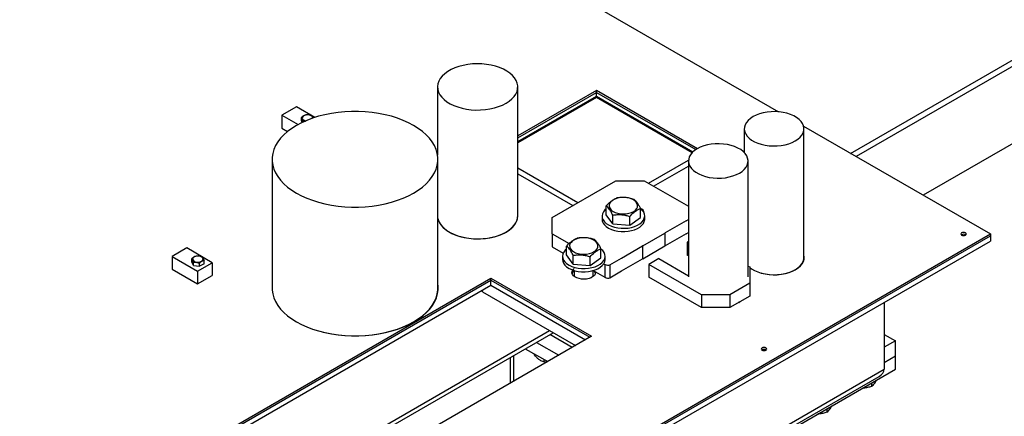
# Model space of a CAD drawing. Header units: millimetres. Extents: x 0 to 841, y 0 to 594.
# Tile 56 of 84: x 689.22 to 707.04, y 311.31 to 318.5. Entities that reach past the tile are written whole.
import ezdxf

# ---------------------------------------------------------------- set-up
doc = ezdxf.new("R2010")
doc.units = ezdxf.units.MM
doc.layers.add('TRAIT-FORT', color=4, linetype='Continuous', lineweight=25)

msp = doc.modelspace()

# ---------------------------------------------------------------- linework, layer by layer
at = {"layer": 'TRAIT-FORT', "color": 4, "linetype": 'Continuous', "lineweight": 25}
for p, q in [((667.912, 337.059), (702.957, 316.828)), ((704.262, 316.074), (712.573, 320.872)), ((712.62, 320.783), (704.363, 316.016)), ((713.192, 319.713), (705.576, 315.316)), ((696.785, 317.278), (696.785, 316.042)), ((698.236, 314.945), (698.236, 317.278)), ((699.66, 317.215), (698.236, 316.393)), ((698.236, 316.358), (699.66, 317.18)), ((698.236, 316.288), (699.66, 317.11)), ((701.489, 316.16), (699.66, 317.215)), ((699.66, 317.18), (699.66, 317.215)), ((699.66, 317.18), (701.459, 316.142)), ((699.66, 317.11), (699.66, 317.18)), ((699.66, 317.11), (701.408, 316.101)), ((694.232, 316.92), (693.966, 316.766)), ((694.562, 316.725), (694.232, 316.92)), ((699.66, 317.087), (698.236, 316.265)), ((699.363, 316.916), (699.343, 316.927)), ((699.438, 316.982), (699.458, 316.97)), ((701.393, 316.087), (699.66, 317.087)), ((693.966, 316.766), (693.966, 316.532)), ((693.966, 316.766), (694.258, 316.597)), ((699.296, 316.877), (699.276, 316.889)), ((694.319, 316.668), (694.319, 316.724)), ((694.334, 316.636), (694.319, 316.668)), ((694.349, 316.66), (694.392, 316.658)), ((694.349, 316.643), (694.349, 316.66)), ((703.41, 316.566), (706.792, 314.614)), ((693.966, 316.532), (694.07, 316.472)), ((702.337, 316.52), (702.337, 316.09)), ((703.416, 314.187), (703.416, 316.52)), ((693.789, 315.968), (693.789, 313.635)), ((696.79, 313.635), (696.79, 315.968)), ((700.605, 315.533), (701.327, 315.95)), ((701.327, 315.937), (701.327, 313.837)), ((702.406, 313.837), (702.406, 315.937)), ((698.236, 315.81), (699.322, 315.183)), ((698.236, 315.705), (699.231, 315.13)), ((700.696, 315.481), (701.327, 315.845)), ((698.856, 314.914), (700.01, 315.58)), ((700.01, 315.58), (700.524, 315.58)), ((700.524, 315.58), (701.327, 315.116)), ((699.838, 314.964), (699.838, 315.125)), ((699.956, 314.796), (699.838, 314.964)), ((699.956, 314.796), (699.956, 314.957)), ((700.459, 314.914), (700.459, 315.075)), ((698.856, 314.617), (698.856, 314.914)), ((699.763, 314.939), (699.763, 314.881)), ((699.956, 314.796), (700.266, 314.772)), ((700.266, 314.772), (700.266, 314.932)), ((700.266, 314.772), (700.459, 314.914)), ((700.534, 314.881), (700.534, 314.939)), ((701.285, 314.852), (700.905, 314.633)), ((701.285, 314.852), (701.327, 314.877)), ((684.57, 301.786), (706.792, 314.614)), ((698.856, 314.617), (699.165, 314.439)), ((698.856, 314.617), (698.856, 314.384)), ((700.5, 314.4), (700.901, 314.631)), ((700.905, 314.633), (700.901, 314.631)), ((700.901, 314.631), (700.901, 314.397)), ((701.285, 314.619), (700.905, 314.4)), ((701.285, 314.619), (701.327, 314.643)), ((706.792, 314.614), (706.792, 314.579)), ((684.57, 301.751), (706.792, 314.579)), ((688.205, 303.849), (706.792, 314.579)), ((688.205, 303.756), (706.792, 314.486)), ((701.327, 314.479), (701.301, 314.464)), ((701.327, 314.449), (701.301, 314.464)), ((701.301, 314.464), (701.301, 314.231)), ((706.792, 314.579), (706.792, 314.486)), ((692.247, 314.362), (691.98, 314.208)), ((692.701, 314.094), (692.247, 314.362)), ((698.856, 314.384), (699.058, 314.267)), ((699.12, 314.235), (699.12, 314.395)), ((699.741, 314.185), (699.741, 314.345)), ((700.116, 314.178), (700.496, 314.397)), ((700.5, 314.4), (700.496, 314.397)), ((700.496, 314.397), (700.496, 314.164)), ((700.5, 314.166), (700.901, 314.397)), ((700.905, 314.4), (700.901, 314.397)), ((691.98, 314.208), (691.98, 313.975)), ((691.98, 314.208), (692.439, 313.943)), ((692.334, 314.111), (692.334, 314.167)), ((692.363, 314.046), (692.334, 314.111)), ((692.363, 314.046), (692.363, 314.102)), ((692.439, 313.943), (692.701, 314.094)), ((692.475, 314.029), (692.475, 314.085)), ((692.557, 314.076), (692.475, 314.029)), ((692.557, 314.076), (692.557, 314.132)), ((692.701, 314.094), (692.701, 313.861)), ((699.045, 314.21), (699.045, 314.151)), ((699.238, 314.067), (699.12, 314.235)), ((699.238, 314.067), (699.238, 314.227)), ((699.238, 314.067), (699.549, 314.042)), ((699.549, 314.042), (699.549, 314.203)), ((699.549, 314.042), (699.741, 314.185)), ((699.794, 314.076), (699.815, 314.063)), ((699.816, 314.151), (699.816, 314.21)), ((699.901, 314.054), (700.116, 314.178)), ((700.116, 313.945), (700.496, 314.164)), ((700.5, 314.166), (700.496, 314.164)), ((700.789, 314.168), (700.609, 314.064)), ((700.789, 314.168), (701.327, 313.858)), ((701.327, 314.216), (701.301, 314.231)), ((691.98, 313.975), (692.439, 313.71)), ((692.363, 314.046), (692.475, 314.029)), ((692.439, 313.943), (692.439, 313.71)), ((699.259, 313.952), (699.259, 313.844)), ((699.602, 313.844), (699.602, 313.952)), ((699.604, 313.952), (699.815, 313.83)), ((699.815, 314.063), (699.815, 313.83)), ((699.901, 314.054), (699.901, 313.82)), ((699.901, 313.82), (700.116, 313.945)), ((701.563, 313.514), (700.609, 314.064)), ((700.609, 314.064), (700.609, 313.831)), ((702.406, 314.034), (702.435, 314.017)), ((702.435, 314.017), (702.435, 313.721)), ((689.234, 308.897), (697.75, 313.813)), ((689.283, 308.89), (697.75, 313.778)), ((692.439, 313.71), (692.701, 313.861)), ((697.75, 313.813), (699.573, 312.76)), ((697.75, 313.778), (697.75, 313.813)), ((697.75, 313.778), (699.543, 312.742)), ((697.75, 313.684), (697.75, 313.778)), ((701.563, 313.281), (700.609, 313.831)), ((702.435, 313.721), (702.076, 313.514)), ((702.435, 313.721), (702.435, 313.488)), ((689.398, 308.863), (697.75, 313.684)), ((697.599, 313.565), (697.599, 313.598)), ((697.599, 313.565), (699.283, 312.593)), ((697.75, 313.684), (699.462, 312.696)), ((702.076, 313.514), (701.563, 313.514)), ((701.563, 313.514), (701.563, 313.281)), ((702.076, 313.514), (702.076, 313.281)), ((702.435, 313.488), (702.076, 313.281)), ((704.872, 313.378), (704.872, 312.165)), ((702.076, 313.281), (701.563, 313.281)), ((689.679, 307.593), (698.812, 312.865)), ((689.679, 307.515), (698.879, 312.826)), ((699.573, 312.76), (689.679, 307.048)), ((698.575, 312.651), (698.98, 312.417)), ((699.223, 312.557), (698.818, 312.791)), ((704.872, 312.795), (705.074, 312.678)), ((705.074, 312.678), (704.872, 312.561)), ((705.074, 312.398), (705.074, 312.678)), ((698.373, 312.534), (698.778, 312.301)), ((698.098, 312.376), (698.098, 311.908)), ((698.165, 311.947), (698.165, 312.414)), ((698.534, 312.442), (698.534, 312.423)), ((698.706, 312.342), (698.706, 312.295)), ((698.758, 312.289), (698.706, 312.295)), ((705.074, 312.398), (704.872, 312.281)), ((705.074, 312.165), (705.074, 312.398)), ((686.993, 301.843), (704.872, 312.165)), ((702.044, 310.415), (705.074, 312.165)), ((686.993, 301.766), (704.778, 312.033)), ((704.641, 311.914), (704.641, 311.851)), ((703.832, 311.448), (703.832, 311.384))]:
    msp.add_line(p, q, dxfattribs=at)
at = {"layer": 'TRAIT-FORT', "color": 4, "linetype": 'Continuous', "lineweight": 25, "flags": 128}
for points in [[(698.024, 316.982), (698.081, 317.019), (698.13, 317.06), (698.17, 317.104), (698.201, 317.15), (698.223, 317.198), (698.234, 317.247), (698.236, 317.297), (698.227, 317.346), (698.208, 317.395), (698.179, 317.442), (698.141, 317.486), (698.094, 317.528), (698.039, 317.566), (697.976, 317.6), (697.907, 317.629), (697.832, 317.654), (697.753, 317.673), (697.671, 317.687), (697.586, 317.695), (697.5, 317.697), (697.414, 317.694), (697.33, 317.684), (697.248, 317.669), (697.17, 317.648), (697.096, 317.622), (697.029, 317.592), (696.968, 317.557), (696.915, 317.518), (696.87, 317.475), (696.834, 317.43), (696.808, 317.383), (696.791, 317.334), (696.785, 317.285), (696.789, 317.235), (696.803, 317.186), (696.827, 317.138), (696.86, 317.093), (696.903, 317.05), (696.954, 317.01), (697.013, 316.974), (697.079, 316.942), (697.151, 316.915), (697.228, 316.893), (697.309, 316.876), (697.393, 316.865), (697.478, 316.86), (697.564, 316.861), (697.65, 316.867), (697.733, 316.88), (697.813, 316.898), (697.889, 316.921), (697.959, 316.949), (698.024, 316.982)], [(696.351, 315.355), (696.435, 315.408), (696.511, 315.464), (696.579, 315.524), (696.638, 315.587), (696.688, 315.653), (696.728, 315.721), (696.759, 315.79), (696.779, 315.861), (696.789, 315.932), (696.789, 316.004), (696.779, 316.075), (696.759, 316.146), (696.728, 316.215), (696.688, 316.283), (696.638, 316.348), (696.579, 316.411), (696.511, 316.471), (696.435, 316.528), (696.351, 316.58), (696.26, 316.629), (696.162, 316.673), (696.058, 316.712), (695.949, 316.746), (695.835, 316.775), (695.718, 316.798), (695.598, 316.816), (695.476, 316.827), (695.352, 316.833), (695.228, 316.833), (695.104, 316.827), (694.982, 316.816), (694.862, 316.798), (694.744, 316.775), (694.631, 316.746), (694.522, 316.712), (694.418, 316.673), (694.32, 316.629), (694.229, 316.58), (694.145, 316.528), (694.069, 316.471), (694.001, 316.411), (693.942, 316.348), (693.892, 316.283), (693.852, 316.215), (693.821, 316.146), (693.801, 316.075), (693.791, 316.004), (693.791, 315.932), (693.801, 315.861), (693.821, 315.79), (693.852, 315.721), (693.892, 315.653), (693.942, 315.587), (694.001, 315.524), (694.069, 315.464), (694.145, 315.408), (694.229, 315.355), (694.32, 315.307), (694.418, 315.263), (694.522, 315.224), (694.631, 315.19), (694.744, 315.161), (694.862, 315.138), (694.982, 315.12), (695.104, 315.108), (695.228, 315.102), (695.352, 315.102), (695.476, 315.108), (695.598, 315.12), (695.718, 315.138), (695.835, 315.161), (695.949, 315.19), (696.058, 315.224), (696.162, 315.263), (696.26, 315.307), (696.351, 315.355)], [(694.525, 316.713), (694.523, 316.728), (694.512, 316.745), (694.492, 316.758), (694.465, 316.768), (694.434, 316.771), (694.403, 316.769), (694.375, 316.761), (694.353, 316.748), (694.339, 316.732), (694.336, 316.714), (694.342, 316.697), (694.358, 316.681), (694.382, 316.669), (694.399, 316.665)], [(703.258, 316.3), (703.307, 316.332), (703.347, 316.368), (703.379, 316.406), (703.401, 316.446), (703.413, 316.488), (703.416, 316.531), (703.408, 316.573), (703.391, 316.614), (703.364, 316.654), (703.328, 316.691), (703.283, 316.725), (703.231, 316.755), (703.173, 316.781), (703.108, 316.802), (703.04, 316.817), (702.968, 316.827), (702.895, 316.832), (702.821, 316.83), (702.749, 316.823), (702.679, 316.81), (702.612, 316.792), (702.551, 316.768), (702.495, 316.741), (702.447, 316.708), (702.406, 316.673), (702.375, 316.635), (702.352, 316.594), (702.34, 316.552), (702.337, 316.51), (702.345, 316.467), (702.362, 316.426), (702.389, 316.386), (702.425, 316.349), (702.47, 316.315), (702.522, 316.285), (702.581, 316.26), (702.645, 316.239), (702.713, 316.223), (702.785, 316.213), (702.858, 316.209), (702.932, 316.21), (703.004, 316.218), (703.075, 316.23), (703.141, 316.249), (703.203, 316.272), (703.258, 316.3)], [(702.248, 315.717), (702.297, 315.749), (702.337, 315.784), (702.369, 315.823), (702.391, 315.863), (702.403, 315.905), (702.406, 315.948), (702.398, 315.99), (702.381, 316.031), (702.354, 316.071), (702.318, 316.108), (702.273, 316.142), (702.221, 316.172), (702.162, 316.198), (702.098, 316.218), (702.03, 316.234), (701.958, 316.244), (701.885, 316.248), (701.811, 316.247), (701.739, 316.24), (701.669, 316.227), (701.602, 316.209), (701.54, 316.185), (701.485, 316.157), (701.437, 316.125), (701.396, 316.09), (701.365, 316.051), (701.342, 316.011), (701.33, 315.969), (701.327, 315.926), (701.335, 315.884), (701.352, 315.843), (701.379, 315.803), (701.415, 315.766), (701.46, 315.732), (701.512, 315.702), (701.571, 315.677), (701.635, 315.656), (701.703, 315.64), (701.775, 315.63), (701.848, 315.626), (701.922, 315.627), (701.994, 315.634), (702.065, 315.647), (702.131, 315.666), (702.193, 315.689), (702.248, 315.717)], [(699.945, 315.217), (699.917, 315.192), (699.899, 315.164), (699.891, 315.134), (699.893, 315.104), (699.906, 315.075), (699.929, 315.047), (699.961, 315.024), (700, 315.004), (700.046, 314.989), (700.096, 314.98), (700.147, 314.977), (700.199, 314.98), (700.249, 314.989), (700.295, 315.003), (700.335, 315.023), (700.367, 315.047), (700.39, 315.074), (700.403, 315.103), (700.406, 315.133), (700.398, 315.163), (700.38, 315.191), (700.353, 315.217), (700.317, 315.239), (700.274, 315.256), (700.226, 315.268), (700.175, 315.274), (700.123, 315.274), (700.072, 315.268), (700.024, 315.256), (699.981, 315.239), (699.945, 315.217)], [(699.838, 315.071), (699.813, 315.049), (699.786, 315.016), (699.769, 314.98), (699.763, 314.944), (699.767, 314.907), (699.781, 314.871), (699.805, 314.837), (699.839, 314.806), (699.881, 314.779), (699.931, 314.755), (699.986, 314.737), (700.046, 314.725), (700.108, 314.718), (700.172, 314.717), (700.235, 314.722), (700.296, 314.733), (700.352, 314.75), (700.403, 314.772), (700.448, 314.799), (700.484, 314.829), (700.51, 314.862), (700.527, 314.898), (700.534, 314.935), (700.53, 314.971), (700.516, 315.007), (700.491, 315.041), (700.458, 315.072)], [(696.79, 314.894), (696.795, 314.877), (696.814, 314.829), (696.842, 314.782), (696.88, 314.738), (696.927, 314.696), (696.982, 314.658), (697.045, 314.624), (697.114, 314.595), (697.189, 314.57), (697.268, 314.551), (697.351, 314.537), (697.435, 314.529), (697.521, 314.527), (697.607, 314.53), (697.691, 314.54), (697.773, 314.555), (697.851, 314.576), (697.925, 314.601), (697.992, 314.632), (698.053, 314.667), (698.106, 314.706), (698.151, 314.749), (698.187, 314.794), (698.213, 314.841), (698.23, 314.89), (698.236, 314.939), (698.236, 314.945)], [(696.79, 314.894), (696.803, 314.853), (696.827, 314.805), (696.86, 314.76), (696.903, 314.717), (696.954, 314.677), (697.013, 314.641), (697.079, 314.609), (697.151, 314.582), (697.228, 314.56), (697.309, 314.543), (697.393, 314.532), (697.478, 314.527), (697.564, 314.528), (697.65, 314.534), (697.733, 314.547), (697.813, 314.565), (697.889, 314.588), (697.959, 314.616), (698.024, 314.649)], [(698.024, 314.649), (698.081, 314.686), (698.13, 314.727), (698.17, 314.771), (698.201, 314.817), (698.223, 314.865), (698.234, 314.914), (698.236, 314.945)], [(699.763, 314.881), (699.767, 314.849), (699.781, 314.813), (699.805, 314.779), (699.839, 314.748), (699.881, 314.72), (699.931, 314.697), (699.986, 314.679), (700.046, 314.666), (700.108, 314.659), (700.172, 314.659), (700.235, 314.664), (700.296, 314.675), (700.352, 314.692), (700.403, 314.714), (700.448, 314.74), (700.484, 314.771), (700.51, 314.804), (700.527, 314.84), (700.534, 314.876), (700.534, 314.881)], [(706.341, 314.595), (706.352, 314.604), (706.355, 314.614), (706.352, 314.625), (706.341, 314.634), (706.325, 314.64), (706.307, 314.642), (706.288, 314.64), (706.272, 314.634), (706.262, 314.625), (706.258, 314.614), (706.262, 314.604), (706.272, 314.595), (706.288, 314.589), (706.307, 314.586), (706.325, 314.589), (706.341, 314.595)], [(699.227, 314.488), (699.2, 314.462), (699.181, 314.434), (699.173, 314.404), (699.176, 314.374), (699.189, 314.345), (699.212, 314.318), (699.243, 314.294), (699.283, 314.275), (699.328, 314.26), (699.378, 314.251), (699.43, 314.248), (699.482, 314.251), (699.532, 314.259), (699.577, 314.274), (699.617, 314.294), (699.649, 314.317), (699.672, 314.344), (699.686, 314.373), (699.688, 314.404), (699.681, 314.433), (699.663, 314.462), (699.635, 314.487), (699.599, 314.509), (699.557, 314.526), (699.509, 314.538), (699.458, 314.544), (699.405, 314.545), (699.354, 314.539), (699.306, 314.527), (699.263, 314.51), (699.227, 314.488)], [(699.12, 314.342), (699.095, 314.32), (699.069, 314.287), (699.052, 314.251), (699.045, 314.214), (699.049, 314.178), (699.063, 314.142), (699.088, 314.108), (699.121, 314.077), (699.164, 314.049), (699.213, 314.026), (699.268, 314.008), (699.328, 313.995), (699.391, 313.988), (699.455, 313.988), (699.518, 313.993), (699.578, 314.004), (699.635, 314.021), (699.686, 314.043), (699.73, 314.069), (699.766, 314.1), (699.793, 314.133), (699.81, 314.169), (699.816, 314.205), (699.812, 314.242), (699.798, 314.278), (699.774, 314.312), (699.741, 314.342)], [(692.512, 314.12), (692.53, 314.135), (692.539, 314.152), (692.538, 314.17), (692.527, 314.187), (692.506, 314.201), (692.48, 314.21), (692.449, 314.214), (692.418, 314.212), (692.39, 314.204), (692.368, 314.191), (692.354, 314.175), (692.35, 314.157), (692.357, 314.139), (692.373, 314.124), (692.396, 314.112), (692.426, 314.105), (692.457, 314.105), (692.487, 314.11), (692.512, 314.12)], [(699.045, 314.151), (699.049, 314.119), (699.063, 314.084), (699.088, 314.05), (699.121, 314.018), (699.164, 313.991), (699.213, 313.968), (699.268, 313.949), (699.328, 313.937), (699.391, 313.93), (699.455, 313.929), (699.518, 313.935), (699.578, 313.946), (699.635, 313.963), (699.686, 313.985), (699.73, 314.011), (699.766, 314.041), (699.793, 314.075), (699.81, 314.11), (699.816, 314.147), (699.816, 314.151)], [(702.644, 313.909), (702.652, 313.907), (702.72, 313.891), (702.792, 313.881), (702.865, 313.877), (702.939, 313.878), (703.011, 313.885), (703.081, 313.898), (703.148, 313.917), (703.209, 313.94), (703.265, 313.968), (703.313, 314), (703.354, 314.035), (703.385, 314.074), (703.408, 314.114), (703.42, 314.156), (703.423, 314.199), (703.416, 314.237)], [(703.258, 313.967), (703.307, 313.999), (703.347, 314.035), (703.379, 314.073), (703.401, 314.113), (703.413, 314.155), (703.416, 314.187)], [(699.644, 313.929), (699.645, 313.915), (699.639, 313.888), (699.623, 313.863), (699.598, 313.841), (699.565, 313.822), (699.526, 313.807), (699.482, 313.798), (699.437, 313.795), (699.39, 313.797), (699.346, 313.805), (699.306, 313.818), (699.271, 313.836), (699.244, 313.857), (699.226, 313.882), (699.217, 313.908), (699.218, 313.935), (699.23, 313.961), (699.25, 313.985), (699.259, 313.992)], [(702.435, 314.008), (702.47, 313.983), (702.522, 313.952), (702.581, 313.927), (702.645, 313.906), (702.713, 313.89), (702.785, 313.88), (702.858, 313.876), (702.932, 313.877), (703.004, 313.885), (703.075, 313.897), (703.141, 313.916), (703.203, 313.939), (703.258, 313.967)], [(694.714, 312.837), (694.751, 312.829), (694.868, 312.805), (694.988, 312.788), (695.11, 312.776), (695.234, 312.77), (695.358, 312.77), (695.482, 312.776), (695.604, 312.788), (695.724, 312.805), (695.842, 312.829), (695.955, 312.857), (696.064, 312.891), (696.168, 312.931), (696.266, 312.974), (696.357, 313.023), (696.441, 313.076), (696.517, 313.132), (696.585, 313.192), (696.644, 313.255), (696.694, 313.321), (696.734, 313.388), (696.765, 313.458), (696.785, 313.528), (696.795, 313.6), (696.795, 313.671), (696.79, 313.715)], [(699.248, 313.854), (699.25, 313.856), (699.259, 313.864)], [(699.602, 313.864), (699.605, 313.862), (699.614, 313.854)], [(693.789, 313.635), (693.791, 313.599), (693.801, 313.528), (693.821, 313.457), (693.852, 313.388), (693.892, 313.32), (693.942, 313.254), (694.001, 313.191), (694.069, 313.131), (694.145, 313.075), (694.229, 313.022), (694.32, 312.974), (694.418, 312.93), (694.522, 312.891), (694.631, 312.857), (694.744, 312.828), (694.862, 312.805), (694.982, 312.787), (695.104, 312.775), (695.228, 312.769), (695.352, 312.769), (695.476, 312.775), (695.598, 312.787), (695.718, 312.805), (695.835, 312.828), (695.949, 312.857), (696.058, 312.891), (696.162, 312.93), (696.26, 312.974), (696.351, 313.022)], [(696.351, 313.022), (696.435, 313.075), (696.511, 313.131), (696.579, 313.191), (696.638, 313.254), (696.688, 313.32), (696.728, 313.388), (696.759, 313.457), (696.779, 313.528), (696.789, 313.599), (696.79, 313.635)], [(702.235, 313.377), (702.248, 313.384), (702.254, 313.387)], [(702.238, 313.375), (702.255, 313.385), (702.257, 313.386)], [(702.728, 312.509), (702.739, 312.518), (702.743, 312.529), (702.739, 312.54), (702.728, 312.549), (702.713, 312.555), (702.694, 312.557), (702.675, 312.555), (702.66, 312.549), (702.649, 312.54), (702.645, 312.529), (702.649, 312.518), (702.66, 312.509), (702.675, 312.503), (702.694, 312.501), (702.713, 312.503), (702.728, 312.509)]]:
    msp.add_lwpolyline(points, dxfattribs=at)
at = {"layer": 'TRAIT-FORT', "color": 4, "linetype": 'Continuous', "lineweight": 25}
for centre, radius, start, end in [((700.426, 314.981), 0.102, 6.6336, 71.176), ((706.307, 314.539), 0.069, 56.6054, 123.3946), ((699.324, 313.868), 0.11, 125.8249, 162.8531), ((699.551, 313.876), 0.0949, 15.1013, 46.6454), ((702.694, 312.454), 0.069, 56.6054, 123.3946)]:
    msp.add_arc(centre, radius, start, end, dxfattribs=at)
for centre, major_axis, ratio, start_param, end_param in [((699.85, 314.083), (0.061, -0.0184), 0.499339, 4.27432, 5.845116), ((699.85, 313.85), (0.061, -0.0184), 0.499339, 4.27432, 5.845116), ((704.549, 312.165), (0.323, 0), 0.577382, 5.497706, 6.283185), ((704.549, 312.165), (0.323, 0), 0.577382, 5.497706, 6.283185)]:
    msp.add_ellipse(centre, major_axis=major_axis, ratio=ratio, start_param=start_param, end_param=end_param, dxfattribs=at)
for points, knots in [([(694.401, 316.771), (694.39, 316.768), (694.366, 316.761), (694.338, 316.741), (694.322, 316.727), (694.319, 316.724)], [0, 0, 0, 0, 0.385302, 0.895252, 1, 1, 1, 1]), ([(694.512, 316.754), (694.492, 316.761), (694.455, 316.774), (694.418, 316.772), (694.401, 316.771)], [0, 0, 0, 0, 0.534703, 1, 1, 1, 1]), ([(694.512, 316.754), (694.518, 316.747), (694.525, 316.737), (694.532, 316.718), (694.533, 316.713)], [0, 0, 0, 0, 0.75548, 1, 1, 1, 1]), ([(694.349, 316.66), (694.344, 316.675), (694.334, 316.704), (694.324, 316.718), (694.319, 316.724)], [0, 0, 0, 0, 0.534703, 1, 1, 1, 1]), ([(699.838, 315.125), (699.862, 315.151), (699.903, 315.194), (699.962, 315.236), (700.001, 315.256), (700.024, 315.265), (700.03, 315.267)], [0, 0, 0, 0, 0.386244, 0.638431, 0.897433, 1, 1, 1, 1]), ([(700.341, 315.242), (700.314, 315.25), (700.259, 315.266), (700.179, 315.277), (700.102, 315.277), (700.054, 315.271), (700.03, 315.267)], [0, 0, 0, 0, 0.264606, 0.53495, 0.765344, 1, 1, 1, 1]), ([(700.341, 315.242), (700.351, 315.234), (700.372, 315.216), (700.402, 315.176), (700.432, 315.128), (700.45, 315.093), (700.459, 315.075)], [0, 0, 0, 0, 0.264606, 0.53495, 0.765344, 1, 1, 1, 1]), ([(699.956, 314.957), (699.945, 314.977), (699.925, 315.018), (699.894, 315.066), (699.865, 315.101), (699.847, 315.117), (699.838, 315.125)], [0, 0, 0, 0, 0.264606, 0.53495, 0.765344, 1, 1, 1, 1]), ([(699.956, 314.957), (699.983, 314.96), (700.037, 314.968), (700.118, 314.965), (700.195, 314.953), (700.242, 314.939), (700.266, 314.932)], [0, 0, 0, 0, 0.264606, 0.53495, 0.765344, 1, 1, 1, 1]), ([(700.266, 314.932), (700.291, 314.958), (700.331, 315.001), (700.39, 315.044), (700.43, 315.064), (700.452, 315.072), (700.459, 315.075)], [0, 0, 0, 0, 0.386244, 0.638431, 0.897433, 1, 1, 1, 1]), ([(699.12, 314.395), (699.145, 314.421), (699.185, 314.464), (699.244, 314.507), (699.284, 314.527), (699.306, 314.535), (699.313, 314.538)], [0, 0, 0, 0, 0.386244, 0.638431, 0.897433, 1, 1, 1, 1]), ([(699.623, 314.513), (699.596, 314.521), (699.542, 314.537), (699.461, 314.548), (699.384, 314.547), (699.337, 314.541), (699.313, 314.538)], [0, 0, 0, 0, 0.264606, 0.53495, 0.765344, 1, 1, 1, 1]), ([(699.623, 314.513), (699.634, 314.504), (699.654, 314.486), (699.685, 314.447), (699.714, 314.399), (699.732, 314.363), (699.741, 314.345)], [0, 0, 0, 0, 0.264606, 0.53495, 0.765344, 1, 1, 1, 1]), ([(699.238, 314.227), (699.228, 314.248), (699.207, 314.289), (699.177, 314.337), (699.147, 314.372), (699.129, 314.387), (699.12, 314.395)], [0, 0, 0, 0, 0.264606, 0.53495, 0.765344, 1, 1, 1, 1]), ([(699.549, 314.203), (699.573, 314.229), (699.614, 314.272), (699.673, 314.314), (699.712, 314.334), (699.735, 314.343), (699.741, 314.345)], [0, 0, 0, 0, 0.386244, 0.638431, 0.897433, 1, 1, 1, 1]), ([(692.415, 314.214), (692.405, 314.211), (692.381, 314.203), (692.353, 314.184), (692.336, 314.169), (692.334, 314.167)], [0, 0, 0, 0, 0.385302, 0.895252, 1, 1, 1, 1]), ([(692.363, 314.102), (692.358, 314.117), (692.348, 314.146), (692.338, 314.16), (692.334, 314.167)], [0, 0, 0, 0, 0.534703, 1, 1, 1, 1]), ([(692.363, 314.102), (692.383, 314.103), (692.421, 314.104), (692.458, 314.091), (692.475, 314.085)], [0, 0, 0, 0, 0.534703, 1, 1, 1, 1]), ([(692.527, 314.196), (692.507, 314.203), (692.469, 314.216), (692.432, 314.214), (692.415, 314.214)], [0, 0, 0, 0, 0.534703, 1, 1, 1, 1]), ([(692.557, 314.132), (692.546, 314.129), (692.522, 314.122), (692.494, 314.102), (692.478, 314.087), (692.475, 314.085)], [0, 0, 0, 0, 0.385302, 0.895252, 1, 1, 1, 1]), ([(692.527, 314.196), (692.532, 314.189), (692.542, 314.174), (692.552, 314.145), (692.557, 314.132)], [0, 0, 0, 0, 0.534703, 1, 1, 1, 1]), ([(699.238, 314.227), (699.265, 314.231), (699.32, 314.238), (699.4, 314.236), (699.477, 314.224), (699.525, 314.21), (699.549, 314.203)], [0, 0, 0, 0, 0.264606, 0.53495, 0.765344, 1, 1, 1, 1]), ([(698.706, 312.295), (698.684, 312.304), (698.648, 312.319), (698.595, 312.359), (698.56, 312.394), (698.539, 312.416), (698.534, 312.423)], [0, 0, 0, 0, 0.385549, 0.637642, 0.896546, 1, 1, 1, 1]), ([(704.641, 311.851), (704.65, 311.858), (704.668, 311.874), (704.696, 311.91), (704.716, 311.941), (704.725, 311.961), (704.727, 311.964)], [0, 0, 0, 0, 0.322566, 0.652127, 0.93299, 1, 1, 1, 1]), ([(704.641, 311.851), (704.616, 311.844), (704.568, 311.83), (704.513, 311.821), (704.483, 311.821), (704.479, 311.821)], [0, 0, 0, 0, 0.4553028, 0.9204786, 1, 1, 1, 1]), ([(703.832, 311.384), (703.842, 311.392), (703.86, 311.408), (703.888, 311.443), (703.907, 311.475), (703.917, 311.494), (703.919, 311.498)], [0, 0, 0, 0, 0.322566, 0.652127, 0.93299, 1, 1, 1, 1]), ([(703.832, 311.384), (703.808, 311.377), (703.76, 311.363), (703.705, 311.354), (703.675, 311.354), (703.671, 311.355)], [0, 0, 0, 0, 0.455303, 0.920479, 1, 1, 1, 1])]:
    msp.add_open_spline(points, degree=3, knots=knots, dxfattribs=at)

doc.saveas('drawing.dxf')
